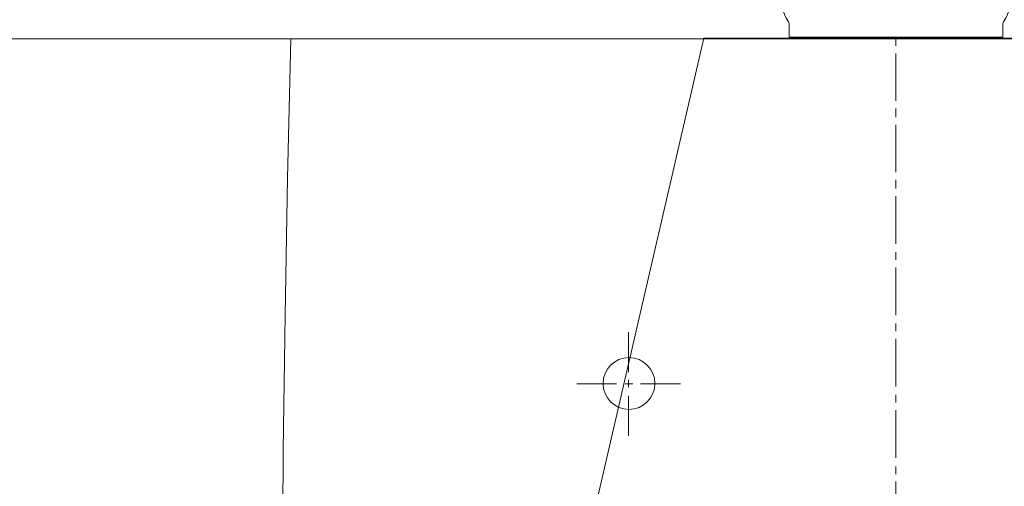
# Model space of a CAD drawing. Header units: millimetres. Extents: x 23192 to 177760, y -399809 to -79279.
# Tile 107 of 256: x 51601 to 51629, y -194685 to -194671. Entities that reach past the tile are written whole.
import ezdxf

# ---------------------------------------------------------------- set-up
doc = ezdxf.new("R2010")
doc.units = ezdxf.units.MM
doc.linetypes.add('HIDDEN2', pattern=[4.7625, 3.175, -1.5875])
doc.layers.get('0').update_dxf_attribs({"lineweight": 0})
for name, color, linetype, lineweight in [('!! 2 ZABUDOWA GK-MDF', 54, 'Continuous', 13), ('!! 2_wypos-sanitarne', 240, 'Continuous', 9), ('!! wymiary osi', 250, 'Continuous', 9)]:
    doc.layers.add(name, color=color, linetype=linetype, lineweight=lineweight)
doc.layers.add('!! 2_WYBURZENIA DO REMONTU', color=7, linetype='Continuous', lineweight=0, true_color=0x4d4d4d, plot=False)
doc.layers.add('!!_@ wypos sanit nd', color=7, linetype='Continuous', lineweight=0, plot=False)
doc.styles.add('TXT', font='simplex.shx')
doc.dimstyles.new('DIM50', dxfattribs={"dimscale": 5, "dimtxt": 2.5, "dimasz": 1.5, "dimexe": 0, "dimexo": 0, "dimgap": 0.5, "dimtad": 1, "dimdec": 4, "dimrnd": 0.5, "dimdsep": 46, "dimtxsty": 'TXT', "dimblk1": 'TICK1', "dimblk2": 'TICK1', "dimsah": 1, "dimcen": 0, "dimse1": 1, "dimse2": 1, "dimclrd": 1, "dimclre": 7, "dimclrt": 9, "dimadec": 0, "dimazin": 0, "dimtfac": 1, "dimtdec": 4, "dimtmove": 2, "dimatfit": 3, "dimldrblk": 'TICK1', "dimfxl": 1, "dimtolj": 1, "dimarcsym": 0})

# ---------------------------------------------------------------- blocks, each defined once
blk = doc.blocks.new('A$C351F644B')
for p, q in [((16.707, 35.716), (13.073, 19.983)), ((13.073, 19.983), (-13.073, 19.983))]:
    blk.add_line(p, q)
blk = doc.blocks.new('A$Cff2eaf8b')
blk.add_lwpolyline([(-0.04, -0.0685), (-0.03255, -0.0685, 0.236962), (-0.03118, -0.07775, -0.154353), (-0.031, -0.07832), (-0.031, -0.08218), (0.031, -0.08218), (0.031, -0.07832, -0.154353), (0.03118, -0.07775, 0.236962), (0.03255, -0.0685), (0.04, -0.0685)], format="xyb")
blk = doc.blocks.new('A$C6ce7c513')
at = {"lineweight": 0}
for points in [[(0, 0), (0, -0.00246)], [(-0.17548, -0.00049), (-0.17646, -0.04094), (-0.1772, -0.08064), (-0.1777, -0.11986), (-0.17794, -0.15833)], [(-0.17548, -0.00049), (0.17547, -0.00049)], [(0, -0.00469), (0, -0.0185)], [(0, -0.02072), (0, -0.02318)], [(0, -0.0254), (0, -0.03921)], [(0, -0.04143), (0, -0.0439)], [(0, -0.04612), (0, -0.05993)], [(0, -0.0624), (0, -0.06461)], [(0, -0.06683), (0, -0.08064)], [(-0.07757, -0.08557), (-0.07757, -0.09717)], [(0, -0.08311), (0, -0.08533)], [(0, -0.08755), (0, -0.10136)], [(-0.07757, -0.09939), (-0.07757, -0.1016)], [(-0.08102, -0.10062), (-0.09261, -0.10062)], [(-0.07633, -0.10062), (-0.07855, -0.10062)], [(-0.06252, -0.10062), (-0.07411, -0.10062)], [(-0.07757, -0.10408), (-0.07757, -0.11567)], [(0, -0.10383), (0, -0.10605)], [(0, -0.10827), (0, -0.12208)], [(0, -0.12455), (0, -0.12677)], [(0, -0.12898), (0, -0.14304)]]:
    blk.add_lwpolyline(points, dxfattribs=at)
blk.add_circle((-0.07744, -0.1005), 0.00752, dxfattribs=at)
blk = doc.blocks.new('TICK1')
at = {"color": 0}
for p, q in [((0, -1.4), (0, 1.4)), ((0, 0), (-1, 0))]:
    blk.add_line(p, q, dxfattribs=at)
at = {"color": 2}
blk.add_line((-1, -1), (1, 1), dxfattribs=at)
blk = doc.blocks.new('*D2593')
at = {"layer": '!! wymiary osi', "color": 1, "lineweight": -2, "transparency": 16777216}
blk.add_line((51358.205, -194783.088), (51358.205, -194659.088), dxfattribs=at)
at = {"layer": 'DEFPOINTS', "color": 0, "transparency": 16777216}
for p in [(51358.205, -194651.588), (51678.711, -194651.588), (51678.711, -194790.588)]:
    blk.add_point(p, dxfattribs=at)
at = {"layer": '!! wymiary osi', "color": 1, "lineweight": -2, "transparency": 16777216, "xscale": 7.5, "yscale": 7.5, "zscale": 7.5}
for p, rotation in [((51358.205, -194651.588), 90), ((51358.205, -194790.588), 270)]:
    blk.add_blockref('TICK1', p, dxfattribs=dict(at, rotation=rotation))
at = {"layer": '!! wymiary osi', "color": 9, "transparency": 16777216, "insert": (51349.455, -194721.088), "char_height": 12.5, "attachment_point": 5, "rotation": 90, "style": 'TXT'}
blk.add_mtext('\\A1;139', dxfattribs=at)

msp = doc.modelspace()

# ---------------------------------------------------------------- linework, layer by layer
at = {"layer": '!! 2 ZABUDOWA GK-MDF'}
msp.add_lwpolyline([(51573.71142, -194671.5883), (51678.71142, -194671.5883)], dxfattribs=at)

# ---------------------------------------------------------------- block references
at = {"layer": '!! 2_WYBURZENIA DO REMONTU', "linetype": 'HIDDEN2', "ltscale": 3, "rotation": 180}
msp.add_blockref('A$C351F644B', (51633.71142, -194651.5883), dxfattribs=at)
at = {"layer": '!! 2_wypos-sanitarne', "xscale": 100, "yscale": 100, "zscale": 100}
msp.add_blockref('A$C6ce7c513', (51626.21177, -194671.53931), dxfattribs=at)
at = {"layer": '!!_@ wypos sanit nd', "xscale": 100, "yscale": 100, "zscale": 100}
msp.add_blockref('A$Cff2eaf8b', (51626.21177, -194663.32131), dxfattribs=at)

# ---------------------------------------------------------------- dimensions: what is measured, and where the dimension line sits
at = {"layer": '!! wymiary osi'}
dim = msp.add_linear_dim(base=(51358.20534, -194651.5883), p1=(51678.71142, -194790.5883), p2=(51678.71142, -194651.5883), angle=90, dimstyle='DIM50', dxfattribs=at)
dim.commit()
dim.dimension.update_dxf_attribs({"geometry": '*D2593', "text_midpoint": (51349.45534, -194721.0883)})

doc.saveas('drawing.dxf')
